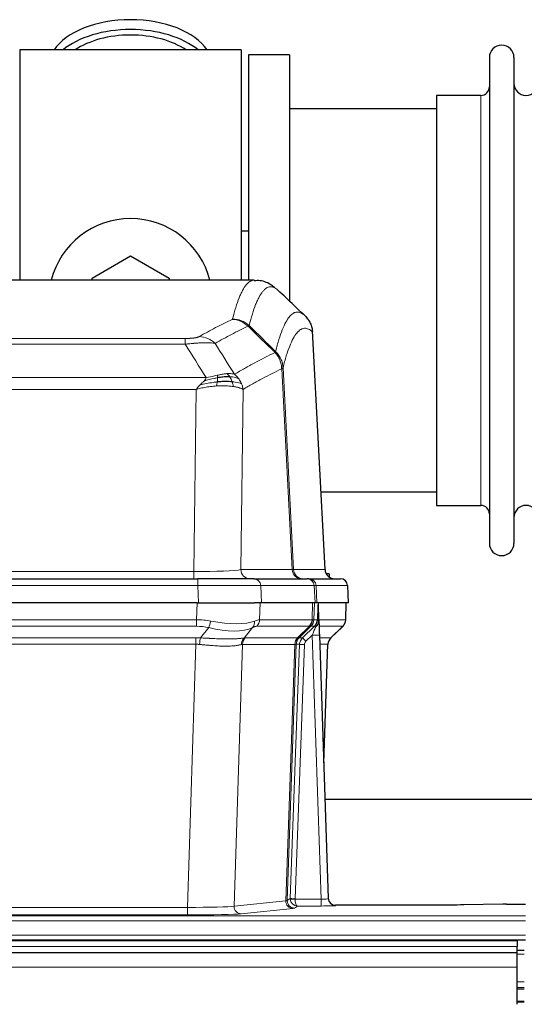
# Model space of a CAD drawing. Header units: inches. Extents: x 0 to 20790, y -12 to 14700.
# Tile 74 of 133: x 5448 to 5658, y 11981 to 12390. Entities that reach past the tile are written whole.
import ezdxf

# ---------------------------------------------------------------- set-up
doc = ezdxf.new("R2010")
doc.units = ezdxf.units.IN
doc.layers.add('1', color=7, linetype='Continuous', true_color=0xffffff)

msp = doc.modelspace()

# ---------------------------------------------------------------- linework, layer by layer
at = {"layer": '1', "color": 2, "linetype": 'Continuous', "lineweight": 25}
for p, q in [((5540.375, 12377.691), (5448.375, 12377.691)), ((5448.375, 12377.691), (5448.375, 12282.091)), ((5540.375, 12377.691), (5540.375, 12282.091)), ((5560.375, 12375.691), (5543.375, 12375.691)), ((5543.375, 12375.691), (5543.375, 12282.093)), ((5560.375, 12375.691), (5560.375, 12273.691)), ((5643.375, 12374.591), (5643.375, 12172.791)), ((5653.575, 12374.591), (5653.575, 12172.791)), ((5639.875, 12358.841), (5621.375, 12358.841)), ((5621.375, 12358.841), (5621.375, 12188.541)), ((5621.38, 12353.191), (5560.375, 12353.191)), ((5543.319, 12302.453), (5540.324, 12302.453)), ((5478.375, 12282.928), (5494.375, 12292.166)), ((5494.375, 12292.166), (5510.375, 12282.928)), ((5545.728, 12282.086), (5283.021, 12282.086)), ((5478.375, 12282.085), (5478.375, 12282.928)), ((5510.375, 12282.928), (5510.375, 12282.085)), ((5575.151, 12161.873), (5569.879, 12261.01)), ((5573.436, 12194.191), (5621.38, 12194.191)), ((5621.375, 12188.541), (5639.875, 12188.541)), ((5306.464, 12158.086), (5522.285, 12158.086)), ((5545.54, 12158.086), (5522.285, 12158.086)), ((5545.54, 12158.086), (5567.714, 12158.086)), ((5568.411, 12158.086), (5567.714, 12158.086)), ((5568.411, 12158.086), (5581.522, 12158.086)), ((5576.875, 12160.191), (5575.609, 12160.191)), ((5576.875, 12160.191), (5576.875, 12158.783)), ((5584.913, 12148.086), (5584.532, 12155.245)), ((5521.986, 12148.086), (5306.763, 12148.086)), ((5521.986, 12148.086), (5545.845, 12148.086)), ((5548.74, 12148.086), (5545.845, 12148.086)), ((5570.994, 12148.086), (5548.74, 12148.086)), ((5571.779, 12148.086), (5570.994, 12148.086)), ((5584.897, 12148.086), (5571.779, 12148.086)), ((5572.586, 12140.925), (5572.359, 12147.655)), ((5583.724, 12141.075), (5583.972, 12148.086)), ((5572.588, 12140.875), (5572.586, 12140.925)), ((5577.574, 12133.561), (5582.311, 12138.07)), ((5572.795, 12134.607), (5576.484, 12025.231)), ((5574.583, 12081.583), (5576.362, 12130.856)), ((5743.606, 12066.355), (5575.088, 12066.355)), ((5576.484, 12025.231), (5576.491, 12025.096)), ((5609.375, 12022.465), (5579.472, 12022.465)), ((5648.918, 12022.874), (5632.754, 12022.629)), ((5650.417, 12022.884), (5658.375, 12022.884)), ((5654.875, 12007.691), (4677.875, 12007.691)), ((5170.375, 12008.086), (5658.375, 12008.086)), ((5654.875, 12007.691), (5654.875, 12005.326)), ((5654.875, 12002.691), (4677.875, 12002.691)), ((5657.875, 12003.691), (5654.867, 12003.691)), ((5654.875, 12002.691), (5654.875, 12005.326)), ((5654.875, 11996.833), (5654.875, 12002.691)), ((5654.875, 11981.35), (5654.875, 11996.833)), ((5657.875, 11988.191), (5654.867, 11988.191)), ((5657.875, 11982.191), (5654.867, 11982.191))]:
    msp.add_line(p, q, dxfattribs=at)
at = {"layer": '1', "color": 110, "linetype": 'Continuous', "lineweight": 13}
for p, q in [((5639.875, 12358.841), (5639.875, 12188.541)), ((5575.138, 12161.876), (5569.89, 12260.572)), ((5311.703, 12257.879), (5517.046, 12257.879)), ((5517.046, 12255.462), (5311.703, 12255.462)), ((5517.046, 12255.462), (5517.046, 12257.879)), ((5561.491, 12161.876), (5557.139, 12245.268)), ((5557.695, 12245.745), (5562.072, 12161.876)), ((5302.972, 12241.632), (5525.777, 12241.632)), ((5521.664, 12236.733), (5307.085, 12236.733)), ((5520.696, 12161.05), (5521.664, 12236.733)), ((5541.096, 12236.723), (5540.139, 12161.876)), ((5308.053, 12161.05), (5520.696, 12161.05)), ((5520.696, 12158.086), (5520.696, 12161.05)), ((5540.139, 12161.876), (5561.491, 12161.876)), ((5562.072, 12161.876), (5575.138, 12161.876)), ((5522.285, 12158.086), (5522.285, 12155.243)), ((5522.285, 12155.243), (5306.464, 12155.243)), ((5522.578, 12148.086), (5522.285, 12155.243)), ((5570.621, 12155.243), (5548.447, 12155.243)), ((5548.447, 12155.243), (5548.74, 12148.086)), ((5570.994, 12148.086), (5570.621, 12155.243)), ((5571.405, 12155.243), (5571.779, 12148.086)), ((5584.516, 12155.243), (5571.405, 12155.243)), ((5584.897, 12148.086), (5584.516, 12155.243)), ((5521.795, 12141.091), (5521.986, 12148.086)), ((5548.168, 12148.086), (5547.977, 12141.091)), ((5569.725, 12141.091), (5569.968, 12148.086)), ((5570.753, 12148.086), (5570.51, 12141.091)), ((5583.708, 12141.091), (5583.956, 12148.086)), ((5306.954, 12141.091), (5521.795, 12141.091)), ((5521.795, 12138.354), (5521.795, 12141.091)), ((5547.977, 12141.091), (5569.725, 12141.091)), ((5570.51, 12141.091), (5571.971, 12141.091)), ((5572.58, 12141.091), (5583.708, 12141.091)), ((5521.795, 12138.354), (5306.954, 12138.354)), ((5523.366, 12133.527), (5526.819, 12137.795)), ((5545.018, 12137.795), (5541.525, 12133.477)), ((5568.542, 12138.354), (5546.795, 12138.354)), ((5563.762, 12133.545), (5568.708, 12138.342)), ((5569.254, 12138.342), (5564.362, 12133.598)), ((5565.799, 12133.604), (5570.726, 12138.354)), ((5570.726, 12138.354), (5569.292, 12138.354)), ((5582.49, 12138.354), (5572.67, 12138.354)), ((5577.582, 12133.581), (5582.395, 12138.162)), ((5307.296, 12133.603), (5521.453, 12133.603)), ((5521.453, 12130.865), (5521.453, 12133.603)), ((5542.028, 12133.545), (5563.762, 12133.545)), ((5564.387, 12133.604), (5565.799, 12133.604)), ((5569.797, 12134.611), (5567.188, 12132.095)), ((5573.491, 12025.069), (5569.797, 12134.611)), ((5572.829, 12133.604), (5577.569, 12133.604)), ((5521.453, 12130.865), (5307.296, 12130.865)), ((5517.979, 12021.58), (5521.453, 12130.865)), ((5540.846, 12130.825), (5537.388, 12022.049)), ((5562.58, 12130.825), (5540.846, 12130.825)), ((5558.873, 12024.295), (5562.586, 12130.825)), ((5563.169, 12130.869), (5559.459, 12024.409)), ((5560.687, 12025.306), (5564.579, 12130.869)), ((5566.576, 12130.728), (5562.685, 12025.165)), ((5564.579, 12130.869), (5563.169, 12130.869)), ((5576.351, 12130.869), (5572.921, 12130.869)), ((5574.578, 12081.756), (5576.351, 12130.869)), ((5537.388, 12022.049), (5558.873, 12024.295)), ((5559.459, 12024.409), (5560.687, 12025.306)), ((5563.649, 12022.175), (5562.455, 12021.303)), ((5562.686, 12025.069), (5573.491, 12025.069)), ((5573.491, 12022.175), (5563.649, 12022.175)), ((5573.491, 12025.069), (5573.491, 12022.175)), ((5579.472, 12022.465), (5579.482, 12022.333)), ((5170.375, 12018.111), (5658.375, 12018.111)), ((5310.77, 12021.58), (5517.979, 12021.58)), ((5517.979, 12018.476), (5310.77, 12018.476)), ((5517.979, 12021.58), (5517.979, 12018.476)), ((5561.782, 12021.179), (5540.297, 12018.932)), ((5170.375, 12016.042), (5658.375, 12016.042)), ((5170.375, 12010.016), (5658.375, 12010.016)), ((5654.875, 12005.326), (4677.875, 12005.326)), ((5657.875, 12002.168), (5654.867, 12002.168)), ((5654.875, 11996.833), (4677.875, 11996.833)), ((5657.875, 11990.728), (5654.867, 11990.728)), ((5657.875, 11987.691), (5654.867, 11987.691)), ((5657.875, 11982.691), (5654.867, 11982.691))]:
    msp.add_line(p, q, dxfattribs=at)
at = {"layer": '1', "color": 2, "linetype": 'Continuous', "lineweight": 25}
for centre, radius, start, end in [((5648.475, 12374.591), 5.1, 0, 180), ((5639.875, 12362.341), 3.5, 270, 0), ((5658.575, 12363.841), 5, 180, 0), ((5494.375, 12273.691), 34, 14.29875, 165.70125), ((5639.875, 12185.041), 3.5, 0, 90), ((5658.575, 12183.541), 5, 0, 180), ((5648.475, 12172.791), 5.1, 180, 0), ((5581.537, 12155.086), 3, 3.87864, 90)]:
    msp.add_arc(centre, radius, start, end, dxfattribs=at)
for centre, major_axis, ratio, start_param, end_param in [((5494.375, 12370.76), (34, 0), 0.5735764, 0.3633693, 2.7782723), ((5494.375, 12366.664), (34, 0), 0.5735764, 0.6009523, 2.5406894), ((5494.375, 12366.664), (-30, 0), 0.5735764, 4.712389, 5.5877152), ((5494.375, 12366.664), (-30, 0), 0.5735764, 3.8370627, 4.712389), ((5579.13, 12162.086), (0, -4), 0.9993908, 4.7647489, 6.2831853), ((5572.795, 12134.782), (-0.227, 6.726), 0.0008736, 0.4374328, 1.5967123), ((5579.618, 12141.039), (3.174, -2.434), 0.9869112, 6.1322815, 6.2830018), ((5580.359, 12130.703), (-3.886, 0.947), 0.998973, 5.7186048, 6.4862172), ((5579.471, 12025.469), (-0.15, 3), 0.998739, 1.5545356, 3.0917055), ((5650.42, 12022.805), (-3, 0), 0.0262223, 4.7133912, 5.2365954)]:
    msp.add_ellipse(centre, major_axis=major_axis, ratio=ratio, start_param=start_param, end_param=end_param, dxfattribs=at)
at = {"layer": '1', "color": 110, "linetype": 'Continuous', "lineweight": 13}
for centre, major_axis, ratio, start_param, end_param in [((5536.554, 12255.868), (-4.281, 9.037), 0.9659395, 5.0815715, 5.8272089), ((5536.741, 12256.029), (-9.695, 2.45), 0.9931439, 4.2008878, 4.9582972), ((5522.893, 12248.722), (4.97, -8.677), 0.9635717, 1.8622888, 2.6052468), ((5520.776, 12162.086), (20.002, 0.052), 0.0517476, 4.708281, 6.0295934), ((5544.015, 12162.086), (0, 4), 0.9702957, 1.6231562, 3.1415927), ((5542.046, 12162.086), (-20.038, 0.208), 0.001459, 2.8976729, 3.1068244), ((5565.367, 12162.086), (0, -4), 0.9702957, 4.7647489, 6.2831853), ((5566.064, 12162.086), (0, -4), 0.9993908, 4.7647489, 6.2831853), ((5545.54, 12155.086), (0, -3), 0.9702957, 1.6231562, 3.1415927), ((5567.714, 12155.086), (0, -3), 0.9702957, 1.6231562, 3.1415927), ((5568.411, 12155.086), (0, -3), 0.9993908, 1.6231562, 3.1415927), ((5581.522, 12155.086), (0, -3), 0.9993908, 1.6231562, 3.1415927), ((5522.233, 12155.086), (27.018, 0.123), 0.0058026, 0.2445567, 1.5688664), ((5544.393, 12155.086), (27.029, 0.156), 0.000812, 0.0348973, 0.2440488), ((5521.146, 12118.231), (26.983, 1.545), 0.8452785, 1.2775604, 1.4983912), ((5521.146, 12118.231), (27.492, 22.639), 0.1155218, 0.1441436, 0.3649744), ((5544.099, 12141.231), (0, -4), 0.9702957, 0.7679449, 1.5358897), ((5565.846, 12141.231), (0, -4), 0.9702957, 0.7679449, 1.5358897), ((5566.012, 12141.219), (-0.603, -3.954), 0.9772749, 0.9153799, 1.6837369), ((5566.477, 12141.219), (1.703, -3.619), 0.9971774, 0.3287851, 1.0971421), ((5566.515, 12141.231), (0, -4), 0.9993908, 0.7679449, 1.5358897), ((5542.715, 12118.231), (27.661, 22.629), 0.1172119, 0.1096857, 0.1416658), ((5543.866, 12151.321), (-26.658, 10.191), 0.0473724, 2.9456198, 3.0909709), ((5542.715, 12118.231), (27.808, 22.856), 0.0163196, 0.0204945, 0.0524746), ((5573.969, 12141.022), (-1.999, 0.077), 0.1036431, 0.0350743, 0.8106069), ((5579.713, 12141.231), (0, 4), 0.9993908, 3.9095375, 4.6774824), ((5521.146, 12115.354), (16.721, 16.271), 0.9721633, 0.5640914, 0.7849222), ((5526.819, 12140.672), (-0.881, -3.902), 0.2224052, 0.7930597, 1.5799958), ((5522.049, 12151.321), (-25.873, 10.634), 0.4068526, 1.919368, 2.8032049), ((5522.049, 12151.321), (-26.677, 8.186), 0.3267204, 1.882912, 2.7667489), ((5542.322, 12140.672), (1.736, -3.604), 0.8689501, 0.3464596, 1.1333957), ((5523.842, 12115.354), (23.46, 22.829), 0.1194803, 0.122173, 0.3430038), ((5545.411, 12115.354), (23.636, 22.829), 0.1185166, 0.0901186, 0.1220988), ((5543.866, 12151.321), (-25.449, 12.923), 0.0600246, 2.9512599, 3.096611), ((5545.492, 12115.354), (23.81, 22.997), 0.0168486, 0.0174428, 0.049423), ((5569.797, 12134.681), (1.856, 4.567), 0.0053314, 4.6992705, 5.4949999), ((5567.95, 12141.231), (3.533, 1.889), 0.9978057, 4.9883906, 5.1348909), ((5572.115, 12136.915), (1.388, -1.44), 0.0242285, 3.1658454, 3.9417885), ((5572.701, 12137.57), (1.583, -1.222), 0.0276319, 3.169255, 3.9405385), ((5558.675, 12115.354), (23.826, 22.997), 0.016839, 6.1714068, 6.3006297), ((5520.664, 12109.603), (17.528, 16.98), 0.9676454, 0.7049963, 0.7848439), ((5523.366, 12130.649), (0.32, 3.987), 0.0824896, 0.7712526, 1.5399639), ((5544.221, 12130.6), (-0.926, 3.891), 0.9457602, 0.5436933, 1.3082514), ((5544.724, 12130.668), (0, 4), 0.9702957, 0.7679449, 1.5315264), ((5517.962, 12109.436), (24.592, 23.931), 0.1189226, 0.1216051, 0.196623), ((5566.458, 12130.668), (0, 4), 0.9702957, 0.7679449, 1.5315264), ((5566.464, 12130.668), (-0.019, 4), 0.9702844, 0.7633847, 1.5270253), ((5567.139, 12130.721), (-1.442, 3.731), 0.998056, 0.3995344, 1.1665625), ((5567.164, 12130.727), (0, 4), 0.9993908, 0.7679449, 1.5351916), ((5539.549, 12109.586), (24.849, 24.015), 0.0168506, 0.0174341, 0.039887), ((5568.576, 12130.727), (2.83, 2.828), 0.9993905, 1.5533428, 2.3205895), ((5567.188, 12132.165), (1.388, -1.44), 0.0242285, 3.1658454, 4.7375178), ((5569.797, 12134.506), (2.998, 0.101), 0.0348797, 6.2820091, 7.8528054), ((5580.346, 12130.727), (0, -4), 0.9993908, 3.9095375, 4.6767843), ((5552.701, 12109.587), (24.879, 24.014), 0.016827, 6.2565923, 6.3006169), ((5520.664, 12106.726), (2.819, 24.028), 0.8253154, 0.0219437, 0.1017912), ((5520.658, 12106.559), (20.559, 24.143), 0.1188179, 0.0965282, 0.1715462), ((5542.327, 12106.709), (20.849, 24.157), 0.0182435, 0.0122067, 0.0346598), ((5566.576, 12130.798), (1.999, -0.074), 0.0348758, 3.1764983, 4.7136745), ((5568.576, 12130.657), (1.703, 1.052), 0.998638, 1.7848012, 2.5520479), ((5555.478, 12106.709), (20.882, 24.158), 0.0154016, 6.2548756, 6.2989002), ((5517.973, 12022.077), (20.013, 0.095), 0.0248544, 4.7125895, 6.0379715), ((5540.297, 12021.931), (0.312, -2.984), 0.969741, 4.5720353, 6.175756), ((5561.782, 12024.178), (0.312, -2.984), 0.969741, 4.5720353, 6.175756), ((5539.456, 12024.324), (20.016, 0.105), 0.0266879, 6.037898, 6.2472222), ((5562.455, 12024.302), (1.769, -2.423), 0.9990158, 4.0464368, 5.6519121), ((5563.685, 12025.2), (0.383, 2.976), 0.9995819, 1.6634714, 1.7592369), ((5562.685, 12025.235), (1.999, -0.074), 0.0348758, 3.1764983, 4.7136745), ((5562.686, 12025.139), (-1.997, -0.118), 0.0348391, 0.0373692, 1.5687431), ((5563.649, 12025.174), (-0.98, 2.84), 0.9849493, 1.294853, 2.8045628), ((5563.685, 12025.131), (0.606, 0.798), 0.9977278, 2.1841438, 2.2799092), ((5563.649, 12025.174), (-0.028, 3), 0.3214645, 1.6026847, 3.1123946), ((5573.479, 12025.332), (-3.005, 0.103), 0.0869619, 1.577888, 3.1486843), ((5573.479, 12022.333), (-6.003, 0), 0.0262109, 1.5728579, 3.1436542), ((5579.482, 12025.332), (-2.991, -0.235), 0.9996552, 0.0000105, 1.4923863), ((5517.973, 12019.078), (-23.012, 0), 0.0261647, 1.5710736, 2.8964556), ((5539.456, 12021.325), (23.014, 0), 0.0261612, 6.0380559, 6.2473801)]:
    msp.add_ellipse(centre, major_axis=major_axis, ratio=ratio, start_param=start_param, end_param=end_param, dxfattribs=at)
for points, knots in [([(5536.741, 12265.964), (5537.179, 12267.703), (5538.069, 12270.9), (5538.99, 12273.534), (5539.692, 12275.299), (5539.928, 12275.853), (5540.404, 12276.889), (5540.644, 12277.372), (5541.369, 12278.715), (5541.86, 12279.469), (5542.484, 12280.237), (5542.609, 12280.381), (5542.86, 12280.653), (5543.239, 12281.034), (5543.621, 12281.335), (5544.392, 12281.832), (5545.005, 12282.056), (5545.628, 12282.086), (5545.722, 12282.086)], [0, 0, 0, 0, 0.1619138, 0.3238276, 0.3238276, 0.4047846, 0.4047846, 0.4857415, 0.4857415, 0.6476553, 0.6476553, 0.6881337, 0.6881337, 0.7286122, 0.8095691, 0.8095691, 0.9714829, 1, 1, 1, 1]), ([(5555.583, 12277.939), (5555.025, 12278.452), (5553.923, 12279.195), (5552.313, 12279.466), (5551.27, 12279.084), (5550.498, 12278.587), (5550.115, 12278.285), (5549.736, 12277.904), (5549.484, 12277.633), (5549.359, 12277.488), (5548.735, 12276.721), (5548.243, 12275.967), (5547.517, 12274.624), (5547.276, 12274.142), (5546.8, 12273.106), (5546.564, 12272.553), (5545.861, 12270.789), (5544.939, 12268.157), (5544.047, 12264.963), (5543.609, 12263.226)], [0, 0, 0, 0, 0.125, 0.25, 0.375, 0.375, 0.4375, 0.46875, 0.46875, 0.5, 0.5, 0.625, 0.625, 0.6875, 0.6875, 0.75, 0.75, 0.875, 1, 1, 1, 1]), ([(5554.606, 12252.511), (5554.662, 12252.734), (5554.718, 12252.954), (5554.83, 12253.39), (5554.998, 12254.038), (5555.394, 12255.501), (5555.737, 12256.672), (5556.43, 12258.907), (5557.371, 12261.594), (5558.829, 12264.751), (5559.833, 12266.274), (5560.407, 12266.966), (5560.471, 12267.041), (5560.599, 12267.185), (5560.792, 12267.396), (5561.243, 12267.838), (5561.635, 12268.136), (5561.963, 12268.338), (5562.029, 12268.376), (5562.161, 12268.448), (5562.359, 12268.549), (5562.824, 12268.736), (5563.227, 12268.814), (5564.039, 12268.861), (5565.136, 12268.631), (5566.264, 12267.816), (5566.835, 12267.262)], [0, 0, 0, 0, 0.015625, 0.015625, 0.03125, 0.0625, 0.125, 0.125, 0.25, 0.375, 0.5, 0.5, 0.515625, 0.515625, 0.53125, 0.5625, 0.625, 0.625, 0.640625, 0.640625, 0.65625, 0.6875, 0.75, 0.75, 0.875, 1, 1, 1, 1]), ([(5522.893, 12258.628), (5524.027, 12259.281), (5525.162, 12259.919), (5527.435, 12261.169), (5528.572, 12261.781), (5531.987, 12263.574), (5534.269, 12264.716), (5536.554, 12265.803)], [0, 0, 0, 0, 0.25, 0.25, 0.5, 0.5, 1, 1, 1, 1]), ([(5536.741, 12265.964), (5536.735, 12265.937), (5536.716, 12265.91), (5536.653, 12265.856), (5536.61, 12265.83), (5536.554, 12265.803)], [0, 0, 0, 0, 0.5, 0.5, 1, 1, 1, 1]), ([(5543.15, 12262.986), (5540.862, 12261.897), (5538.578, 12260.755), (5535.159, 12258.959), (5534.02, 12258.347), (5531.745, 12257.095), (5530.608, 12256.456), (5529.473, 12255.803)], [0, 0, 0, 0, 0.5, 0.5, 0.75, 0.75, 1, 1, 1, 1]), ([(5569.89, 12260.572), (5569.321, 12261.117), (5568.196, 12261.917), (5567.102, 12262.134), (5566.293, 12262.079), (5565.891, 12261.996), (5565.427, 12261.805), (5565.229, 12261.702), (5565.098, 12261.63), (5565.032, 12261.591), (5564.704, 12261.386), (5564.314, 12261.086), (5563.864, 12260.64), (5563.672, 12260.428), (5563.544, 12260.283), (5563.481, 12260.208), (5562.908, 12259.512), (5561.907, 12257.984), (5560.452, 12254.823), (5559.046, 12250.792), (5558.14, 12247.524), (5557.695, 12245.745)], [0, 0, 0, 0, 0.125, 0.25, 0.25, 0.3125, 0.34375, 0.359375, 0.359375, 0.375, 0.375, 0.4375, 0.46875, 0.484375, 0.484375, 0.5, 0.5, 0.625, 0.75, 0.875, 1, 1, 1, 1]), ([(5522.893, 12258.628), (5522.872, 12258.616), (5522.85, 12258.604), (5522.804, 12258.58), (5522.779, 12258.568), (5522.704, 12258.532), (5522.65, 12258.509), (5522.532, 12258.462), (5522.468, 12258.439), (5522.332, 12258.393), (5522.258, 12258.37), (5522.101, 12258.326), (5522.017, 12258.304), (5521.882, 12258.271), (5521.835, 12258.261), (5521.739, 12258.239), (5521.689, 12258.229), (5521.535, 12258.198), (5521.427, 12258.178), (5521.199, 12258.139), (5521.079, 12258.12), (5520.89, 12258.093), (5520.793, 12258.08), (5520.692, 12258.067), (5520.624, 12258.059), (5520.589, 12258.055), (5520.415, 12258.034), (5520.27, 12258.019), (5519.823, 12257.977), (5519.506, 12257.953), (5519.086, 12257.929), (5519.001, 12257.925), (5518.828, 12257.917), (5518.741, 12257.913), (5518.48, 12257.902), (5518.304, 12257.896), (5517.949, 12257.887), (5517.77, 12257.884), (5517.41, 12257.88), (5517.228, 12257.879), (5517.046, 12257.879)], [0, 0, 0, 0, 0.03125, 0.03125, 0.0625, 0.0625, 0.125, 0.125, 0.1875, 0.1875, 0.25, 0.25, 0.3125, 0.3125, 0.34375, 0.34375, 0.375, 0.375, 0.4375, 0.4375, 0.5, 0.5, 0.53125, 0.546875, 0.546875, 0.5625, 0.5625, 0.625, 0.625, 0.75, 0.75, 0.78125, 0.78125, 0.8125, 0.8125, 0.875, 0.875, 0.9375, 0.9375, 1, 1, 1, 1]), ([(5529.473, 12255.803), (5529.175, 12255.859), (5528.849, 12255.906), (5528.136, 12255.986), (5527.749, 12256.018), (5527.121, 12256.053), (5526.849, 12256.065), (5526.564, 12256.074), (5526.449, 12256.077), (5526.391, 12256.078), (5526.215, 12256.082), (5526.096, 12256.084), (5525.494, 12256.091), (5524.985, 12256.087), (5524.313, 12256.07), (5524.176, 12256.066), (5523.969, 12256.06), (5523.9, 12256.057), (5523.76, 12256.052), (5523.69, 12256.049), (5523.338, 12256.035), (5523.051, 12256.021), (5522.175, 12255.972), (5521.57, 12255.929), (5520.867, 12255.871), (5520.788, 12255.865), (5520.63, 12255.851), (5520.551, 12255.844), (5520.313, 12255.823), (5520.154, 12255.808), (5519.674, 12255.763), (5519.352, 12255.73), (5518.376, 12255.626), (5517.716, 12255.548), (5517.046, 12255.462)], [0, 0, 0, 0, 0.125, 0.125, 0.25, 0.25, 0.3125, 0.328125, 0.328125, 0.34375, 0.34375, 0.375, 0.375, 0.5, 0.5, 0.53125, 0.53125, 0.546875, 0.546875, 0.5625, 0.5625, 0.625, 0.625, 0.75, 0.75, 0.765625, 0.765625, 0.78125, 0.78125, 0.8125, 0.8125, 0.875, 0.875, 1, 1, 1, 1]), ([(5537.54, 12243.009), (5538.938, 12243.843), (5540.337, 12244.656), (5543.14, 12246.241), (5544.542, 12247.013), (5548.756, 12249.268), (5551.572, 12250.689), (5554.394, 12252.028)], [0, 0, 0, 0, 0.25, 0.25, 0.5, 0.5, 1, 1, 1, 1]), ([(5554.606, 12252.511), (5554.585, 12252.462), (5554.569, 12252.386), (5554.511, 12252.213), (5554.469, 12252.117), (5554.394, 12252.028)], [0, 0, 0, 0, 0.5, 0.5, 1, 1, 1, 1]), ([(5554.394, 12252.028), (5554.803, 12251.583), (5555.175, 12251.098), (5555.834, 12250.061), (5556.119, 12249.509), (5556.591, 12248.356), (5556.776, 12247.756), (5557.04, 12246.527), (5557.118, 12245.899), (5557.139, 12245.268)], [0, 0, 0, 0, 0.25, 0.25, 0.5, 0.5, 0.75, 0.75, 1, 1, 1, 1]), ([(5554.606, 12252.511), (5554.795, 12252.319), (5555.197, 12251.913), (5555.762, 12251.206), (5556.317, 12250.373), (5556.933, 12249.191), (5557.492, 12247.641), (5557.627, 12246.377), (5557.695, 12245.745)], [0, 0, 0, 0, 0.1064395, 0.2252974, 0.3565726, 0.5002636, 0.7501339, 1, 1, 1, 1]), ([(5534.365, 12243.271), (5534.215, 12243.258), (5534.064, 12243.242), (5533.449, 12243.171), (5532.97, 12243.096), (5531.976, 12242.915), (5531.461, 12242.808), (5530.754, 12242.655), (5530.575, 12242.615), (5530.395, 12242.575)], [0, 0, 0, 0, 0.125, 0.125, 0.5, 0.5, 0.875, 0.875, 1, 1, 1, 1]), ([(5537.54, 12243.009), (5536.847, 12243.234), (5536.081, 12243.328), (5534.954, 12243.312), (5534.663, 12243.296), (5534.365, 12243.271)], [0, 0, 0, 0, 0.75, 0.75, 1, 1, 1, 1]), ([(5535.589, 12241.948), (5535.49, 12242.098), (5535.389, 12242.24), (5535.132, 12242.568), (5534.975, 12242.742), (5534.664, 12243.043), (5534.511, 12243.169), (5534.365, 12243.271)], [0, 0, 0, 0, 0.25, 0.25, 0.625, 0.625, 1, 1, 1, 1]), ([(5539.247, 12241.202), (5539.124, 12241.368), (5538.996, 12241.531), (5538.664, 12241.928), (5538.453, 12242.158), (5538.011, 12242.598), (5537.78, 12242.809), (5537.54, 12243.009)], [0, 0, 0, 0, 0.25, 0.25, 0.625, 0.625, 1, 1, 1, 1]), ([(5557.139, 12245.268), (5554.453, 12243.993), (5551.773, 12242.643), (5547.763, 12240.507), (5546.427, 12239.776), (5543.76, 12238.278), (5542.427, 12237.51), (5541.096, 12236.723)], [0, 0, 0, 0, 0.5, 0.5, 0.75, 0.75, 1, 1, 1, 1]), ([(5557.695, 12245.745), (5557.688, 12245.727), (5557.662, 12245.656), (5557.555, 12245.544), (5557.362, 12245.41), (5557.208, 12245.312), (5557.139, 12245.268)], [0, 0, 0, 0, 0.1283244, 0.5000876, 0.7752121, 1, 1, 1, 1]), ([(5523.235, 12238.57), (5523.445, 12238.772), (5523.738, 12239.054), (5524.185, 12239.466), (5524.538, 12239.805), (5524.791, 12240.068), (5524.907, 12240.188)], [0, 0, 0, 0, 0.3659786, 0.5111863, 0.7766492, 1, 1, 1, 1]), ([(5530.377, 12239.8), (5529.799, 12239.747), (5529.211, 12239.681), (5526.837, 12239.368), (5525.008, 12239.022), (5523.235, 12238.57)], [0, 0, 0, 0, 0.25, 0.25, 1, 1, 1, 1]), ([(5524.907, 12240.188), (5525.14, 12240.449), (5525.562, 12240.921), (5525.711, 12241.412), (5525.777, 12241.632)], [0, 0, 0, 0, 0.5515604, 1, 1, 1, 1]), ([(5530.545, 12241.542), (5530.088, 12241.464), (5529.624, 12241.376), (5527.753, 12240.986), (5526.317, 12240.61), (5524.907, 12240.188)], [0, 0, 0, 0, 0.25, 0.25, 1, 1, 1, 1]), ([(5530.395, 12242.575), (5530.035, 12242.495), (5529.668, 12242.412), (5528.174, 12242.077), (5526.998, 12241.821), (5525.777, 12241.632)], [0, 0, 0, 0, 0.25, 0.25, 1, 1, 1, 1]), ([(5530.062, 12238.15), (5530.095, 12238.313), (5530.135, 12238.498), (5530.217, 12238.901), (5530.259, 12239.117), (5530.327, 12239.492), (5530.353, 12239.646), (5530.377, 12239.8)], [0, 0, 0, 0, 0.375, 0.375, 0.75, 0.75, 1, 1, 1, 1]), ([(5530.377, 12239.8), (5530.389, 12239.878), (5530.4, 12239.955), (5530.445, 12240.265), (5530.474, 12240.497), (5530.518, 12240.941), (5530.533, 12241.154), (5530.543, 12241.417), (5530.545, 12241.481), (5530.545, 12241.542)], [0, 0, 0, 0, 0.125, 0.125, 0.5, 0.5, 0.875, 0.875, 1, 1, 1, 1]), ([(5530.545, 12241.542), (5530.547, 12241.666), (5530.545, 12241.782), (5530.532, 12242.047), (5530.516, 12242.185), (5530.468, 12242.414), (5530.436, 12242.506), (5530.395, 12242.575)], [0, 0, 0, 0, 0.25, 0.25, 0.625, 0.625, 1, 1, 1, 1]), ([(5539.247, 12241.202), (5538.548, 12241.533), (5537.678, 12241.758), (5536.317, 12241.91), (5535.96, 12241.935), (5535.589, 12241.948)], [0, 0, 0, 0, 0.75, 0.75, 1, 1, 1, 1]), ([(5536.575, 12239.886), (5536.544, 12239.976), (5536.512, 12240.067), (5536.377, 12240.431), (5536.264, 12240.703), (5536.015, 12241.228), (5535.878, 12241.481), (5535.687, 12241.796), (5535.638, 12241.873), (5535.589, 12241.948)], [0, 0, 0, 0, 0.125, 0.125, 0.5, 0.5, 0.875, 0.875, 1, 1, 1, 1]), ([(5537.065, 12237.924), (5536.993, 12238.325), (5536.894, 12238.819), (5536.693, 12239.524), (5536.636, 12239.704), (5536.575, 12239.886)], [0, 0, 0, 0, 0.75, 0.75, 1, 1, 1, 1]), ([(5540.457, 12239.062), (5539.845, 12239.347), (5538.949, 12239.587), (5537.42, 12239.804), (5537.009, 12239.85), (5536.575, 12239.886)], [0, 0, 0, 0, 0.75, 0.75, 1, 1, 1, 1]), ([(5540.457, 12239.062), (5540.418, 12239.156), (5540.378, 12239.25), (5540.21, 12239.623), (5540.071, 12239.898), (5539.768, 12240.434), (5539.604, 12240.696), (5539.369, 12241.035), (5539.308, 12241.119), (5539.247, 12241.202)], [0, 0, 0, 0, 0.125, 0.125, 0.5, 0.5, 0.875, 0.875, 1, 1, 1, 1]), ([(5541.096, 12236.723), (5541.012, 12237.32), (5540.87, 12237.913), (5540.607, 12238.683), (5540.535, 12238.873), (5540.457, 12239.062)], [0, 0, 0, 0, 0.75, 0.75, 1, 1, 1, 1]), ([(5521.664, 12236.733), (5521.787, 12236.913), (5522.063, 12237.318), (5522.596, 12237.93), (5523.01, 12238.344), (5523.235, 12238.57)], [0, 0, 0, 0, 0.2664231, 0.5992998, 1, 1, 1, 1]), ([(5530.062, 12238.15), (5529.655, 12238.121), (5528.849, 12238.063), (5527.616, 12237.927), (5526.392, 12237.759), (5525.179, 12237.554), (5523.985, 12237.315), (5522.814, 12237.046), (5522.045, 12236.837), (5521.664, 12236.733)], [0, 0, 0, 0, 0.1523218, 0.3014284, 0.4473536, 0.5901335, 0.7298066, 0.8664141, 1, 1, 1, 1]), ([(5537.065, 12237.924), (5536.756, 12237.966), (5536.149, 12238.049), (5535.166, 12238.137), (5534.163, 12238.198), (5533.143, 12238.228), (5532.116, 12238.23), (5531.094, 12238.207), (5530.402, 12238.169), (5530.062, 12238.15)], [0, 0, 0, 0, 0.1580483, 0.3110147, 0.4589091, 0.6017421, 0.7395257, 0.8722733, 1, 1, 1, 1]), ([(5541.096, 12236.723), (5540.975, 12236.795), (5540.741, 12236.934), (5540.3, 12237.127), (5539.83, 12237.299), (5539.341, 12237.449), (5538.848, 12237.579), (5538.366, 12237.691), (5537.905, 12237.784), (5537.477, 12237.861), (5537.196, 12237.904), (5537.065, 12237.924)], [0, 0, 0, 0, 0.1527923, 0.2951653, 0.4271184, 0.5486511, 0.6597631, 0.7604539, 0.8507236, 0.9305721, 1, 1, 1, 1]), ([(5571.971, 12141.091), (5571.992, 12141.643), (5572.014, 12142.195), (5572.057, 12143.298), (5572.079, 12143.848), (5572.111, 12144.673), (5572.122, 12144.948), (5572.144, 12145.497), (5572.155, 12145.771), (5572.178, 12146.318), (5572.189, 12146.591), (5572.206, 12146.999), (5572.212, 12147.135), (5572.223, 12147.407), (5572.229, 12147.542), (5572.235, 12147.677)], [0, 0, 0, 0, 0.25, 0.25, 0.5, 0.5, 0.625, 0.625, 0.75, 0.75, 0.875, 0.875, 0.9375, 0.9375, 1, 1, 1, 1]), ([(5523.366, 12133.527), (5523.884, 12133.504), (5524.399, 12133.479), (5525.425, 12133.428), (5525.935, 12133.402), (5526.569, 12133.369), (5526.696, 12133.362), (5526.949, 12133.349), (5527.075, 12133.343), (5527.452, 12133.323), (5527.701, 12133.311), (5528.443, 12133.274), (5528.93, 12133.25), (5529.889, 12133.207), (5530.361, 12133.187), (5531.289, 12133.151), (5531.746, 12133.136), (5532.419, 12133.117), (5532.642, 12133.112), (5532.973, 12133.104), (5533.083, 12133.102), (5533.247, 12133.099), (5533.301, 12133.098), (5533.41, 12133.096), (5533.896, 12133.088), (5534.365, 12133.083), (5535.17, 12133.082), (5535.948, 12133.086), (5536.671, 12133.102), (5537.367, 12133.124), (5537.701, 12133.137), (5538.101, 12133.157), (5538.18, 12133.161), (5538.337, 12133.17), (5538.414, 12133.174), (5538.643, 12133.188), (5538.791, 12133.197), (5539.22, 12133.227), (5539.489, 12133.249), (5539.99, 12133.294), (5540.224, 12133.318), (5540.655, 12133.365), (5540.854, 12133.389), (5541.216, 12133.435), (5541.379, 12133.457), (5541.525, 12133.477)], [0, 0, 0, 0, 0.0625, 0.0625, 0.125, 0.125, 0.140625, 0.140625, 0.15625, 0.15625, 0.1875, 0.1875, 0.25, 0.25, 0.3125, 0.3125, 0.375, 0.375, 0.40625, 0.40625, 0.421875, 0.421875, 0.4296875, 0.4296875, 0.4375, 0.5, 0.5, 0.5625, 0.625, 0.625, 0.6875, 0.6875, 0.703125, 0.703125, 0.71875, 0.71875, 0.75, 0.75, 0.8125, 0.8125, 0.875, 0.875, 0.9375, 0.9375, 1, 1, 1, 1]), ([(5540.426, 12130.765), (5540.271, 12130.722), (5540.099, 12130.679), (5539.723, 12130.594), (5539.52, 12130.551), (5539.082, 12130.469), (5538.848, 12130.43), (5538.348, 12130.355), (5538.082, 12130.32), (5537.66, 12130.272), (5537.515, 12130.256), (5537.292, 12130.235), (5537.217, 12130.228), (5537.064, 12130.214), (5536.987, 12130.208), (5536.599, 12130.176), (5536.276, 12130.155), (5535.606, 12130.121), (5534.912, 12130.095), (5534.171, 12130.087), (5533.405, 12130.088), (5533.011, 12130.093), (5532.553, 12130.104), (5532.502, 12130.105), (5532.399, 12130.108), (5532.348, 12130.109), (5532.193, 12130.113), (5531.882, 12130.123), (5531.567, 12130.135), (5530.932, 12130.163), (5530.501, 12130.185), (5529.627, 12130.237), (5529.183, 12130.267), (5528.281, 12130.333), (5527.824, 12130.369), (5527.127, 12130.428), (5526.892, 12130.448), (5526.539, 12130.479), (5526.42, 12130.489), (5526.182, 12130.51), (5526.063, 12130.521), (5525.467, 12130.575), (5524.987, 12130.619), (5524.022, 12130.709), (5523.536, 12130.754), (5523.047, 12130.799)], [0, 0, 0, 0, 0.0625, 0.0625, 0.125, 0.125, 0.1875, 0.1875, 0.25, 0.25, 0.28125, 0.28125, 0.296875, 0.296875, 0.3125, 0.3125, 0.375, 0.375, 0.4375, 0.5, 0.5, 0.5625, 0.5625, 0.5703125, 0.5703125, 0.578125, 0.578125, 0.59375, 0.625, 0.625, 0.6875, 0.6875, 0.75, 0.75, 0.8125, 0.8125, 0.84375, 0.84375, 0.859375, 0.859375, 0.875, 0.875, 0.9375, 0.9375, 1, 1, 1, 1]), ([(5563.148, 12130.865), (5563.112, 12130.851), (5563.047, 12130.84), (5562.859, 12130.827), (5562.737, 12130.824), (5562.586, 12130.825)], [0, 0, 0, 0, 0.5, 0.5, 1, 1, 1, 1])]:
    msp.add_open_spline(points, degree=3, knots=knots, dxfattribs=at)
at = {"layer": '1', "color": 2, "linetype": 'Continuous', "lineweight": 25}
for points, knots in [([(5554.277, 12278.878), (5553.876, 12279.283), (5552.314, 12280.528), (5549.264, 12282.022), (5546.594, 12281.899), (5545.768, 12281.795)], [0, 0, 0, 0, 0.2214676, 0.7719123, 1, 1, 1, 1]), ([(5566.835, 12267.262), (5567.061, 12267.048), (5567.278, 12266.822), (5567.688, 12266.35), (5567.882, 12266.104), (5568.246, 12265.595), (5568.416, 12265.331), (5568.73, 12264.789), (5568.875, 12264.51), (5569.136, 12263.938), (5569.253, 12263.646), (5569.459, 12263.052), (5569.548, 12262.749), (5569.771, 12261.831), (5569.861, 12261.203), (5569.89, 12260.572)], [0, 0, 0, 0, 0.125, 0.125, 0.25, 0.25, 0.375, 0.375, 0.5, 0.5, 0.625, 0.625, 0.75, 0.75, 1, 1, 1, 1]), ([(5536.575, 12239.886), (5536.357, 12239.904), (5536.134, 12239.919), (5535.215, 12239.971), (5534.474, 12239.987), (5532.909, 12239.969), (5532.086, 12239.934), (5530.952, 12239.851), (5530.666, 12239.827), (5530.377, 12239.8)], [0, 0, 0, 0, 0.125, 0.125, 0.5, 0.5, 0.875, 0.875, 1, 1, 1, 1]), ([(5535.589, 12241.948), (5535.403, 12241.955), (5535.214, 12241.959), (5534.442, 12241.961), (5533.832, 12241.935), (5532.562, 12241.832), (5531.903, 12241.754), (5531.001, 12241.618), (5530.774, 12241.581), (5530.545, 12241.542)], [0, 0, 0, 0, 0.125, 0.125, 0.5, 0.5, 0.875, 0.875, 1, 1, 1, 1]), ([(5571.118, 12138.79), (5571.135, 12138.812), (5571.151, 12138.834), (5571.184, 12138.877), (5571.2, 12138.899), (5571.246, 12138.965), (5571.277, 12139.009), (5571.364, 12139.142), (5571.418, 12139.232), (5571.519, 12139.413), (5571.565, 12139.505), (5571.629, 12139.645), (5571.65, 12139.692), (5571.689, 12139.786), (5571.708, 12139.834), (5571.761, 12139.977), (5571.793, 12140.073), (5571.849, 12140.267), (5571.873, 12140.366), (5571.915, 12140.566), (5571.932, 12140.668), (5571.951, 12140.824), (5571.957, 12140.877), (5571.966, 12140.984), (5571.969, 12141.037), (5571.971, 12141.091)], [0, 0, 0, 0, 0.03125, 0.03125, 0.0625, 0.0625, 0.125, 0.125, 0.25, 0.25, 0.375, 0.375, 0.4375, 0.4375, 0.5, 0.5, 0.625, 0.625, 0.75, 0.75, 0.875, 0.875, 0.9375, 0.9375, 1, 1, 1, 1]), ([(5571.573, 12138.391), (5571.592, 12138.415), (5571.612, 12138.437), (5571.652, 12138.48), (5571.672, 12138.502), (5571.713, 12138.544), (5571.732, 12138.564), (5571.772, 12138.606), (5571.792, 12138.627), (5571.849, 12138.69), (5571.887, 12138.732), (5571.959, 12138.819), (5571.994, 12138.863), (5572.061, 12138.953), (5572.093, 12138.999), (5572.139, 12139.07), (5572.154, 12139.094), (5572.183, 12139.143), (5572.198, 12139.168), (5572.267, 12139.291), (5572.317, 12139.394), (5572.403, 12139.604), (5572.44, 12139.713), (5572.478, 12139.853), (5572.486, 12139.881), (5572.5, 12139.938), (5572.506, 12139.966), (5572.525, 12140.052), (5572.536, 12140.109), (5572.564, 12140.283), (5572.589, 12140.516), (5572.592, 12140.754), (5572.588, 12140.875)], [0, 0, 0, 0, 0.03125, 0.03125, 0.0625, 0.0625, 0.09375, 0.09375, 0.125, 0.125, 0.1875, 0.1875, 0.25, 0.25, 0.3125, 0.3125, 0.34375, 0.34375, 0.375, 0.375, 0.5, 0.5, 0.625, 0.625, 0.65625, 0.65625, 0.6875, 0.6875, 0.75, 0.75, 0.875, 1, 1, 1, 1]), ([(5582.792, 12138.605), (5582.849, 12138.673), (5582.977, 12138.856), (5583.227, 12139.238), (5583.532, 12139.92), (5583.737, 12140.571), (5583.706, 12140.983), (5583.701, 12141.039)], [0, 0, 0, 0, 0.2255282, 0.4356233, 0.6511466, 0.9537437, 1, 1, 1, 1]), ([(5571.123, 12137.894), (5571.162, 12137.933), (5571.202, 12137.973), (5571.279, 12138.054), (5571.317, 12138.095), (5571.43, 12138.219), (5571.503, 12138.304), (5571.573, 12138.391)], [0, 0, 0, 0, 0.25, 0.25, 0.5, 0.5, 1, 1, 1, 1]), ([(5632.754, 12022.629), (5629.221, 12022.575), (5625.419, 12022.534), (5617.536, 12022.479), (5613.455, 12022.465), (5609.375, 12022.465)], [0, 0, 0, 0, 0.5, 0.5, 1, 1, 1, 1])]:
    msp.add_open_spline(points, degree=3, knots=knots, dxfattribs=at)
for points, degree in [([(5562.325, 12271.543), (5560.078, 12273.675), (5557.831, 12275.807), (5555.583, 12277.939)], 3), ([(5566.833, 12267.265), (5562.325, 12271.543)], 1), ([(5572.235, 12147.677), (5572.239, 12147.673), (5572.263, 12147.666), (5572.321, 12147.658), (5572.359, 12147.655)], 3)]:
    msp.add_open_spline(points, degree=degree, dxfattribs=at)
at = {"layer": '1', "color": 110, "linetype": 'Continuous', "lineweight": 13}
for points in [[(5543.609, 12263.226), (5543.568, 12263.198), (5543.451, 12263.129), (5543.263, 12263.038), (5543.15, 12262.986)], [(5554.394, 12252.028), (5550.647, 12255.681), (5546.899, 12259.333), (5543.15, 12262.986)], [(5543.609, 12263.226), (5547.275, 12259.654), (5550.941, 12256.083), (5554.606, 12252.511)], [(5525.777, 12241.632), (5522.884, 12246.247), (5519.974, 12250.857), (5517.046, 12255.462)], [(5529.473, 12255.803), (5532.177, 12251.543), (5534.866, 12247.278), (5537.54, 12243.009)], [(5563.767, 12133.545), (5563.931, 12133.551), (5564.193, 12133.566), (5564.327, 12133.586), (5564.362, 12133.598)]]:
    msp.add_open_spline(points, degree=3, dxfattribs=at)
for points, weights in [([(5563.762, 12133.545), (5563.765, 12133.545), (5563.767, 12133.545)], [0.500000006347, 0.499999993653, 0.500000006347]), ([(5562.586, 12130.825), (5562.583, 12130.825), (5562.58, 12130.825)], [0.500000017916, 0.499999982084, 0.500000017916])]:
    msp.add_rational_spline(points, weights, degree=2, dxfattribs=at)

doc.saveas('drawing.dxf')
